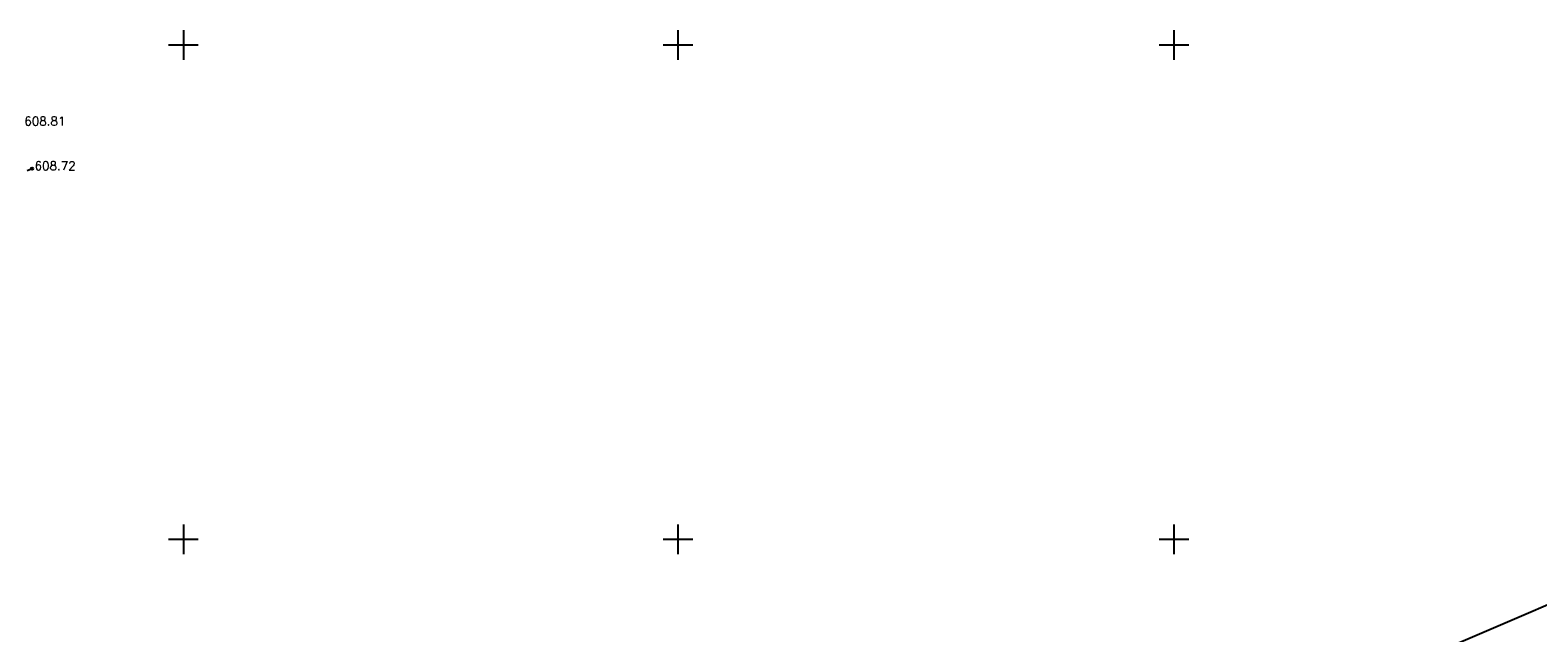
# Model space of a CAD drawing. Header units: metres. Extents: x 550378 to 551400, y 4595394 to 4596257.
# Tile 14 of 43: x 550735 to 550887, y 4595591 to 4595652. Entities that reach past the tile are written whole.
import ezdxf

# ---------------------------------------------------------------- set-up
doc = ezdxf.new("R2010")
doc.units = ezdxf.units.M
doc.header["$PDMODE"] = 32
doc.header["$PDSIZE"] = 0.25
doc.linetypes.add('Д_ТРОТ_ТРУБА', pattern=[3, 1.5, -1.5])
for name, color, linetype in [('(001) Сетка', 92, 'Continuous'), ('(003) Пункты', 7, 'Continuous'), ('(025) Дорога', 7, 'Continuous'), ('kanal', 7, 'Continuous')]:
    doc.layers.add(name, color=color, linetype=linetype)
doc.styles.get("Standard").update_dxf_attribs({"font": 'simplex.shx'})

msp = doc.modelspace()

# ---------------------------------------------------------------- linework, layer by layer
at = {"layer": '(001) Сетка'}
for p, q in [((550750, 4595651.5), (550750, 4595648.5)), ((550800, 4595651.5), (550800, 4595648.5)), ((550850.15, 4595651.5), (550850.15, 4595648.5)), ((550748.5, 4595650), (550751.5, 4595650)), ((550798.5, 4595650), (550801.5, 4595650)), ((550848.65, 4595650), (550851.65, 4595650)), ((550750, 4595601.5), (550750, 4595598.5)), ((550800, 4595601.5), (550800, 4595598.5)), ((550850.15, 4595601.5), (550850.15, 4595598.5)), ((550748.5, 4595600), (550751.5, 4595600)), ((550798.5, 4595600), (550801.5, 4595600)), ((550848.65, 4595600), (550851.65, 4595600))]:
    msp.add_line(p, q, dxfattribs=at)
at = {"layer": '(003) Пункты', "color": 7}
msp.add_point((550734.7, 4595637.49, 608.72), dxfattribs=at)
at = {"layer": '(025) Дорога', "linetype": 'Д_ТРОТ_ТРУБА', "flags": 128}
msp.add_lwpolyline([(550708.6, 4595635.75), (550717.28, 4595632.42), (550725.14, 4595633.88), (550734.7, 4595637.49)], dxfattribs=at)
at = {"layer": 'kanal', "color": 5, "flags": 128}
msp.add_lwpolyline([(550421.55, 4595394.24), (550733.66, 4595527.21), (550969.3, 4595628.29), (551011.03, 4595649.67)], dxfattribs=at)

# ---------------------------------------------------------------- texts
at = {"layer": '(003) Пункты', "color": 7}
for s, p in [('608.81', (550733.92, 4595641.86, 608.81)), ('608.72', (550734.96, 4595637.34, 608.72))]:
    msp.add_text(s, height=0.88, dxfattribs=at).set_placement(p)

doc.saveas('drawing.dxf')
